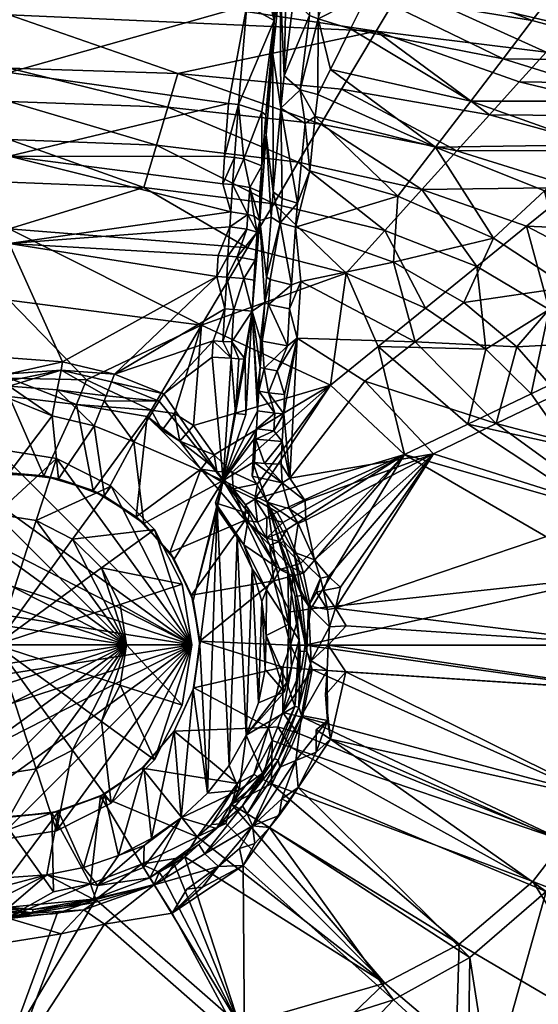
# Model space of a CAD drawing. Header units: centimetres. Extents: x -25.9 to 40.1, y -26.2 to 22.5.
# Tile 16 of 27: x 7.3 to 15.3, y -8.1 to 7. Entities that reach past the tile are written whole.
import ezdxf

# ---------------------------------------------------------------- set-up
doc = ezdxf.new("R2010")
doc.units = ezdxf.units.CM
doc.layers.get('0').update_dxf_attribs({"true_color": 0x5890e1})

msp = doc.modelspace()

# ---------------------------------------------------------------- meshes
at = {"color": 133, "true_color": 0x57e1c6}
mesh = msp.add_polyface(dxfattribs=at)
corners = [(15.381, 6.525, 31.5), (17.771, 6.029, 31.453), (18.309, 6.466, 32.193), (17.969, 8.716, 33.825), (13.687, 9.498, 35.258), (18.337, 9.111, 35.186), (16.063, 7.278, 32.982), (18.783, 6.85, 32.982), (16.473, 7.731, 34.213), (18.584, 7.473, 31.577), (18.053, 6.966, 30.746), (15.566, 7.54, 30.871), (19.816, 7.121, 31.52), (19.189, 6.593, 30.682), (19.833, 7.7, 35.477), (20.581, 8.306, 38.114), (16.794, 8.086, 35.489), (15.919, 7.998, 31.68), (19.363, 7.32, 34.2), (13.883, 8.738, 38.114), (17.394, 8.748, 39.447), (20.971, 8.623, 39.581), (17.741, 9.131, 40.049), (18.85, 5.712, 31.433), (19.48, 6.161, 32.18), (17.735, 5.377, 29.217), (18.493, 6.009, 29.912), (19.454, 5.567, 29.86), (16.225, 8.391, 32.517), (19.049, 7.914, 32.454), (20.905, 8.57, 39.371), (13.996, 8.814, 39.15), (17.46, 6.396, 29.973), (18.154, 5.217, 30.748), (20.041, 6.56, 32.982), (20.369, 7.585, 32.413), (16.808, 5.771, 29.269), (20.257, 6.156, 30.625), (15.745, 6.928, 32.224), (17.172, 5.544, 30.768)]
mesh.append_faces([[corners[k] for k in face] for face in [(0, 1, 2), (3, 4, 5), (6, 7, 8), (9, 10, 11), (12, 13, 10), (14, 15, 16), (11, 17, 9), (8, 7, 18), (15, 19, 16), (20, 21, 22), (1, 23, 24), (25, 26, 27), (28, 29, 9), (28, 3, 29), (8, 18, 14), (15, 30, 31), (7, 6, 2), (14, 16, 8), (11, 10, 32), (10, 13, 26), (33, 23, 1), (20, 31, 30), (7, 34, 18), (3, 35, 29), (17, 28, 9), (10, 9, 12), (9, 29, 12), (36, 32, 26), (26, 32, 10), (26, 13, 37), (7, 2, 24), (24, 2, 1), (2, 6, 38), (1, 39, 33), (26, 25, 36)]], dxfattribs={"color": 133})
mesh = msp.add_polyface(dxfattribs=at)
corners = [(7.106, 8.466, 26.104), (7.106, 9.379, 27.081), (10.775, 8.843, 26.473), (13.883, 8.738, 38.114), (7.106, 8.965, 39.102), (7.106, 8.84, 38.114), (7.106, 7.401, 25.277), (10.876, 8.335, 26.014), (10.769, 7.248, 25.201), (11.172, 6.494, 25.331), (11.282, 7.616, 26.072), (11.294, 5.664, 27.823), (11.191, 7.016, 25.484), (10.056, 8.64, 36.857), (13.624, 8.302, 35.504), (10.109, 8.677, 37.09), (7.106, 6.281, 30.258), (9.704, 6.199, 30.25), (7.106, 7.103, 31.568), (9.388, 8.579, 36.472), (7.106, 7.705, 32.982), (13.168, 7.535, 32.982), (11.02, 8.291, 26.045), (11.239, 8.145, 26.173), (12.763, 6.852, 31.539), (7.106, 6.212, 24.62), (9.901, 8.744, 37.52), (10.054, 8.713, 37.322), (10.64, 5.723, 24.435), (10.488, 5.738, 24.422), (13.425, 7.967, 34.226), (9.902, 8.608, 36.656), (11, 5.61, 24.641), (10.93, 8.822, 26.478), (11.294, 8.619, 26.623), (9.531, 8.771, 37.691), (7.106, 8.782, 37.705), (11.062, 5.558, 24.751), (13.996, 8.814, 39.15), (7.106, 9.014, 39.495), (7.106, 8.583, 36.472)]
mesh.append_faces([[corners[k] for k in face] for face in [(0, 1, 2), (3, 4, 5), (6, 7, 8), (9, 10, 11), (6, 0, 7), (12, 8, 7), (13, 14, 15), (16, 17, 18), (19, 20, 21), (22, 23, 12), (21, 20, 24), (25, 6, 8), (3, 26, 27), (17, 24, 18), (24, 20, 18), (28, 8, 12), (25, 8, 29), (30, 31, 19), (12, 32, 28), (10, 9, 12), (0, 2, 7), (7, 33, 34), (10, 12, 23), (3, 35, 26), (31, 14, 13), (34, 23, 22), (5, 36, 35), (5, 35, 3), (34, 22, 7), (7, 22, 12), (9, 37, 12), (2, 33, 7), (28, 29, 8), (4, 38, 39), (40, 20, 19)]], dxfattribs={"color": 133})
mesh = msp.add_polyface(dxfattribs=at)
corners = [(15.919, 7.998, 31.68), (15.566, 7.54, 30.871), (13.08, 8.326, 31.761), (16.808, 5.771, 29.269), (16.105, 5.101, 28.64), (14.221, 5.771, 28.73), (14.717, 6.425, 29.383), (15.166, 7.015, 30.101), (17.46, 6.396, 29.973), (17.771, 6.029, 31.453), (15.381, 6.525, 31.5), (14.968, 6.07, 30.818), (18.309, 6.466, 32.193), (15.745, 6.928, 32.224), (13.425, 7.967, 34.226), (16.063, 7.278, 32.982), (16.473, 7.731, 34.213), (16.794, 8.086, 35.489), (13.883, 8.738, 38.114), (13.624, 8.302, 35.504), (13.256, 8.674, 32.564), (12.64, 7.438, 30.209), (13.168, 7.535, 32.982), (16.225, 8.391, 32.517), (13.498, 9.139, 33.898), (17.969, 8.716, 33.825), (12.763, 6.852, 31.539), (13.932, 8.957, 39.623), (17.741, 9.131, 40.049), (15.889, 9.089, 39.972), (20.581, 8.306, 38.114), (13.996, 8.814, 39.15), (12.876, 7.916, 30.972), (14.509, 5.563, 30.188), (12.229, 5.955, 30.226), (14.007, 5.009, 29.619), (12.367, 6.887, 29.483), (17.172, 5.544, 30.768), (17.394, 8.748, 39.447), (14.213, 9.25, 40.057)]
mesh.append_faces([[corners[k] for k in face] for face in [(0, 1, 2), (3, 4, 5), (6, 7, 8), (9, 10, 11), (12, 13, 10), (14, 15, 16), (17, 18, 19), (0, 2, 20), (6, 21, 7), (14, 22, 15), (10, 13, 22), (8, 3, 6), (23, 24, 25), (26, 11, 10), (26, 10, 22), (27, 28, 29), (18, 30, 31), (16, 17, 19), (14, 16, 19), (2, 1, 32), (33, 34, 35), (23, 20, 24), (36, 6, 5), (5, 6, 3), (11, 37, 9), (8, 7, 1), (32, 1, 7), (27, 31, 38), (27, 38, 28), (27, 29, 39), (37, 11, 33), (26, 33, 11), (0, 20, 23), (15, 22, 13)]], dxfattribs={"color": 133})
mesh = msp.add_polyface(dxfattribs=at)
corners = [(11.824, 5.535, 28.207), (13.679, 5.064, 28.155), (13.094, 4.312, 27.668), (11.912, 5.421, 29.646), (13.467, 4.413, 29.12), (14.007, 5.009, 29.619), (12.763, 6.852, 31.539), (12.229, 5.955, 30.226), (14.509, 5.563, 30.188), (11.759, 8.632, 31.623), (11.737, 7.091, 29.539), (11.488, 7.354, 29.362), (11.592, 5.945, 28.408), (11.346, 6.161, 28.19), (11.294, 5.664, 27.823), (11.669, 5.427, 28.097), (11.552, 4.202, 27.423), (12.64, 7.438, 30.209), (12.876, 7.916, 30.972), (15.166, 7.015, 30.101), (9.704, 6.199, 30.25), (11.395, 8.591, 26.981), (11.314, 4.275, 27.306), (12.367, 6.887, 29.483), (14.221, 5.771, 28.73), (12.056, 6.259, 28.81), (11.739, 4.702, 27.694), (11.562, 4.832, 29.135), (11.863, 5.873, 28.462), (11.869, 7.039, 29.568), (12.252, 8.357, 31.709), (11.847, 8.527, 31.662), (14.717, 6.425, 29.383), (11.282, 7.616, 26.072)]
mesh.append_faces([[corners[k] for k in face] for face in [(0, 1, 2), (3, 4, 5), (6, 7, 8), (9, 10, 11), (12, 13, 10), (14, 15, 16), (17, 18, 19), (7, 6, 20), (13, 11, 10), (11, 13, 21), (14, 16, 22), (23, 24, 25), (25, 24, 1), (15, 26, 16), (27, 4, 3), (1, 0, 28), (28, 12, 29), (18, 17, 30), (7, 3, 5), (31, 29, 10), (12, 10, 29), (2, 26, 0), (12, 28, 0), (15, 14, 12), (17, 29, 30), (23, 17, 32), (28, 29, 25), (25, 1, 28), (33, 13, 14), (12, 14, 13), (15, 12, 0), (15, 0, 26), (21, 13, 33), (25, 29, 23), (23, 29, 17)]], dxfattribs={"color": 133})
mesh = msp.add_polyface(dxfattribs=at)
corners = [(7.106, 4.927, 24.149), (7.106, 6.212, 24.62), (10.488, 5.738, 24.422), (10.398, 4.502, 24.042), (10.427, 4.921, 24.149), (11.183, 4.194, 28.705), (9.375, 5.094, 29.146), (9.181, 4.445, 28.709), (10.721, 4.884, 24.208), (10.64, 5.723, 24.435), (11, 5.61, 24.641), (7.106, 6.281, 30.258), (9.55, 5.681, 29.665), (9.704, 6.199, 30.25), (7.106, 5.181, 29.15), (11.001, 4.778, 24.491), (7.106, 5.768, 29.671), (10.55, 4.489, 24.057), (10.579, 4.907, 24.163), (11.912, 5.421, 29.646), (11.562, 4.832, 29.135), (11.294, 5.664, 27.823), (11.314, 4.275, 27.306), (11.175, 4.377, 27.115), (11.172, 6.494, 25.331), (12.229, 5.955, 30.226), (7.106, 4.524, 28.71), (11.062, 5.558, 24.751), (11.191, 7.016, 25.484), (10.968, 3.938, 24.43), (11.066, 5.257, 24.779), (10.813, 4.443, 24.176), (11.143, 3.989, 26.959)]
mesh.append_faces([[corners[k] for k in face] for face in [(0, 1, 2), (3, 0, 4), (5, 6, 7), (8, 9, 10), (11, 12, 13), (6, 14, 7), (10, 15, 8), (11, 16, 12), (17, 18, 8), (12, 19, 13), (20, 6, 5), (20, 19, 12), (21, 22, 23), (24, 21, 23), (20, 12, 6), (12, 16, 6), (25, 13, 19), (0, 2, 4), (9, 8, 18), (16, 14, 6), (26, 7, 14), (27, 10, 28), (15, 10, 27), (29, 15, 30), (31, 8, 15), (8, 31, 17), (15, 27, 30), (4, 2, 9), (24, 30, 27), (30, 24, 23), (18, 17, 3), (4, 9, 18), (4, 18, 3), (30, 23, 32)]], dxfattribs={"color": 133})
mesh = msp.add_polyface(dxfattribs=at)
corners = [(14.568, 3.662, 27.633), (14.114, 2.674, 27.258), (13.027, 3.295, 27.272), (13.522, 2.586, 28.364), (12.795, 1.997, 28.134), (14.453, 1.954, 28.364), (17.316, 3.749, 29.568), (15.817, 4.446, 29.589), (15.079, 3.847, 29.104), (15.428, 2.565, 28.69), (15.149, 1.267, 28.364), (16.307, 1.822, 28.688), (13.362, 2.069, 27.024), (14.932, 1.993, 27.247), (14.61, 0.808, 27.032), (14.311, 3.225, 28.694), (14.509, 5.563, 30.188), (16.518, 5.014, 30.145), (17.172, 5.544, 30.768), (14.007, 5.009, 29.619), (13.467, 4.413, 29.12), (15.559, 1.266, 27.239), (13.094, 4.312, 27.668), (13.679, 5.064, 28.155), (12.896, 3.782, 28.7), (15.356, 4.394, 28.093), (16.712, 3.604, 28.046), (15.723, 2.909, 27.606), (14.221, 5.771, 28.73), (16.105, 5.101, 28.64), (14.177, 0.801, 28.151), (16.629, 2.082, 27.588), (16.385, 3.165, 29.092), (17.67, 4.283, 28.569)]
mesh.append_faces([[corners[k] for k in face] for face in [(0, 1, 2), (3, 4, 5), (6, 7, 8), (9, 10, 11), (12, 13, 14), (3, 5, 15), (16, 17, 18), (7, 19, 20), (14, 13, 21), (0, 22, 23), (20, 8, 7), (24, 3, 15), (25, 26, 27), (23, 28, 29), (23, 25, 0), (4, 30, 5), (22, 0, 2), (31, 21, 13), (27, 31, 13), (15, 5, 9), (8, 32, 6), (17, 16, 19), (25, 29, 33), (29, 25, 23), (19, 7, 17), (0, 27, 1), (27, 0, 25), (8, 15, 9), (15, 8, 20), (9, 32, 8), (32, 9, 11), (12, 1, 13), (27, 13, 1), (5, 10, 9)]], dxfattribs={"color": 133})
mesh = msp.add_polyface(dxfattribs=at)
corners = [(11.143, 3.989, 26.959), (11.072, 3.061, 26.672), (10.968, 3.938, 24.43), (11.283, 3.898, 27.154), (11.128, 3.027, 26.781), (11.455, 2.947, 27), (11.066, 5.257, 24.779), (12.896, 3.782, 28.7), (11.562, 4.832, 29.135), (11.183, 4.194, 28.705), (11.521, 3.833, 27.273), (10.78, 3.515, 28.364), (10.072, 2.324, 28.003), (12.3, 3.124, 28.364), (10.851, 2.54, 24.167), (11.044, 2.673, 26.585), (13.467, 4.413, 29.12), (14.311, 3.225, 28.694), (10.88, 4.002, 24.19), (10.813, 4.443, 24.176), (10.9, 3.327, 24.215), (11.739, 4.702, 27.694), (13.094, 4.312, 27.668), (13.027, 3.295, 27.272), (11.6, 2.996, 27.039), (13.522, 2.586, 28.364), (10.971, 4.379, 24.389), (10.928, 3.758, 24.27), (11.552, 4.202, 27.423), (10.785, 4.027, 24.092), (11.001, 4.778, 24.491), (11.314, 4.275, 27.306), (11.175, 4.377, 27.115), (10.88, 3.018, 24.189), (10.722, 3.042, 23.972)]
mesh.append_faces([[corners[k] for k in face] for face in [(0, 1, 2), (3, 1, 0), (4, 3, 5), (0, 2, 6), (7, 8, 9), (3, 10, 5), (11, 12, 13), (7, 9, 13), (14, 2, 15), (9, 11, 13), (7, 16, 8), (16, 7, 17), (2, 18, 19), (2, 14, 20), (10, 21, 22), (10, 23, 24), (23, 10, 22), (7, 13, 25), (4, 1, 3), (19, 26, 2), (2, 20, 27), (21, 10, 28), (28, 10, 3), (27, 18, 2), (29, 18, 27), (30, 26, 19), (2, 26, 30), (3, 31, 28), (32, 31, 3), (5, 10, 24), (3, 0, 32), (2, 1, 15), (15, 1, 4), (20, 14, 33), (33, 34, 20)]], dxfattribs={"color": 133})
mesh = msp.add_polyface(dxfattribs=at)
corners = [(10.78, 3.515, 28.364), (7.106, 3.807, 28.364), (10.072, 2.324, 28.003), (9.293, 1.016, 27.858), (8.297, 1.484, 27.878), (7.106, 4.927, 24.149), (10.521, 4.067, 23.97), (7.106, 3.582, 23.878), (7.931, 1.758, 23.78), (10.308, 3.074, 23.832), (8.732, 1.571, 23.774), (10.25, 2.082, 23.792), (10.43, 2.574, 23.824), (8.685, 1.45, 23.755), (8.601, 1.238, 23.635), (7.907, 1.632, 23.761), (7.106, 1.385, 23.548), (7.106, 1.468, 23.642), (9.652, 0.963, 27.869), (9.181, 4.445, 28.709), (7.848, 1.329, 23.546), (10.4, 2.075, 23.808), (7.106, 2.708, 28.032), (7.106, 1.822, 23.782), (10.328, 3.397, 23.859), (10.507, 3.84, 23.932), (7.106, 4.524, 28.71), (7.106, 1.509, 27.864), (8.145, 1.103, 27.714), (9.488, 1.266, 23.765), (7.106, 1.573, 23.715), (10.398, 4.502, 24.042), (10.526, 1.817, 23.848), (10.235, 1.834, 23.784), (9.947, 0.782, 27.866)]
mesh.append_faces([[corners[k] for k in face] for face in [(0, 1, 2), (3, 2, 4), (5, 6, 7), (8, 9, 10), (11, 10, 12), (13, 14, 15), (16, 17, 15), (3, 18, 2), (1, 0, 19), (16, 15, 20), (21, 11, 12), (2, 1, 22), (4, 2, 22), (23, 7, 8), (24, 7, 25), (7, 9, 8), (26, 1, 19), (27, 4, 22), (4, 27, 28), (20, 15, 14), (11, 29, 10), (24, 9, 7), (17, 30, 15), (8, 30, 23), (31, 6, 5), (10, 9, 12), (32, 33, 11), (11, 33, 29), (29, 13, 10), (15, 10, 13), (8, 10, 15), (8, 15, 30), (2, 18, 34), (7, 6, 25)]], dxfattribs={"color": 133})
mesh = msp.add_polyface(dxfattribs=at)
corners = [(10.619, 3.375, 23.922), (10.77, 3.804, 24.054), (10.928, 3.758, 24.27), (12.058, 1.399, 27.973), (10.072, 2.324, 28.003), (9.947, 0.782, 27.866), (10.851, 2.54, 24.167), (10.57, 2.565, 23.872), (10.722, 3.042, 23.972), (10.478, 3.388, 23.874), (10.507, 3.84, 23.932), (10.88, 3.018, 24.189), (10.459, 3.065, 23.848), (11.183, 4.194, 28.705), (9.181, 4.445, 28.709), (10.78, 3.515, 28.364), (10.88, 4.002, 24.19), (10.785, 4.027, 24.092), (10.813, 4.443, 24.176), (10.55, 4.489, 24.057), (10.597, 0.966, 23.897), (10.647, 1.808, 23.925), (10.743, 1.8, 24.025), (10.9, 3.327, 24.215), (10.526, 1.817, 23.848), (10.25, 2.082, 23.792), (10.4, 2.075, 23.808), (10.54, 2.066, 23.856), (10.756, 0.95, 24.115), (10.43, 2.574, 23.824), (10.521, 4.067, 23.97), (10.308, 3.074, 23.832), (10.398, 4.502, 24.042), (10.328, 3.397, 23.859)]
mesh.append_faces([[corners[k] for k in face] for face in [(0, 1, 2), (3, 4, 5), (6, 7, 8), (9, 10, 1), (8, 11, 6), (12, 8, 7), (1, 0, 9), (13, 14, 15), (16, 17, 18), (19, 18, 17), (20, 21, 22), (0, 23, 8), (0, 8, 12), (24, 21, 20), (25, 26, 24), (6, 22, 27), (28, 22, 6), (12, 9, 0), (26, 29, 7), (26, 27, 24), (2, 23, 0), (17, 30, 19), (27, 7, 6), (7, 27, 26), (9, 12, 31), (21, 24, 27), (27, 22, 21), (2, 1, 17), (17, 1, 10), (19, 30, 32), (33, 10, 9), (33, 9, 31), (7, 29, 12), (12, 29, 31), (10, 30, 17)]], dxfattribs={"color": 133})
mesh = msp.add_polyface(dxfattribs=at)
corners = [(11.103, 1.281, 26.607), (11.035, 1.655, 26.543), (11.238, 1.623, 26.717), (13.027, 3.295, 27.272), (14.114, 2.674, 27.258), (13.362, 2.069, 27.024), (10.954, 1.308, 26.395), (10.977, 1.673, 26.43), (10.851, 2.54, 24.167), (10.98, 2.101, 26.361), (12.3, 3.124, 28.364), (10.072, 2.324, 28.003), (12.058, 1.399, 27.973), (11.6, 2.996, 27.039), (11.394, 2.004, 26.818), (11.101, 2.644, 26.695), (11.429, 2.575, 26.917), (11.544, 2.123, 26.86), (11.352, 1.256, 26.734), (11.044, 2.673, 26.585), (11.004, 2.08, 26.482), (12.588, 1.463, 26.85), (14.61, 0.808, 27.032), (12.795, 1.997, 28.134), (13.522, 2.586, 28.364), (10.929, 1.321, 26.272), (10.935, 1.005, 26.373), (11.455, 2.947, 27), (11.128, 3.027, 26.781), (11.337, 0.96, 26.713)]
mesh.append_faces([[corners[k] for k in face] for face in [(0, 1, 2), (3, 4, 5), (0, 6, 1), (7, 8, 9), (10, 11, 12), (13, 3, 5), (14, 15, 16), (17, 13, 5), (2, 18, 0), (8, 19, 9), (15, 14, 20), (17, 5, 21), (21, 5, 22), (23, 10, 12), (24, 10, 23), (20, 19, 15), (17, 18, 2), (17, 14, 16), (8, 25, 26), (20, 1, 7), (1, 20, 14), (14, 2, 1), (17, 2, 14), (17, 16, 13), (27, 16, 15), (7, 1, 6), (7, 25, 8), (28, 27, 15), (28, 15, 19), (6, 25, 7), (16, 27, 13), (9, 20, 7), (9, 19, 20), (17, 29, 18)]], dxfattribs={"color": 133})
mesh = msp.add_polyface(dxfattribs=at)
corners = [(10.402, -0.066, 23.446), (10.851, 2.54, 24.167), (10.935, 1.005, 26.373), (9.488, 1.266, 23.765), (10.235, 1.834, 23.784), (10.743, 1.8, 24.025), (10.756, 0.95, 24.115), (10.597, 0.966, 23.897), (12.058, 1.399, 27.973), (10.544, 0.062, 27.843), (10.934, -0.119, 27.861), (10.908, 0.567, 26.352), (11.315, 0.534, 26.694), (11.041, 0.197, 26.56), (10.883, 0.574, 26.228), (10.861, 0.211, 26.219), (10.887, 0.208, 26.344), (11.315, -0.104, 26.686), (10.526, 1.817, 23.848), (10.918, 0.726, 26.358), (11.202, 0.971, 26.663), (11.187, 0.698, 26.65), (10.849, -0.001, 26.217), (10.954, 1.308, 26.395), (11.103, 1.281, 26.607), (9.947, 0.782, 27.866), (9.738, 0.538, 27.79), (10.267, 0.327, 27.844), (10.061, 0.11, 27.697), (10.558, -0.197, 27.787), (10.309, 0.069, 27.787), (10.148, 0.218, 27.788), (10.929, 1.321, 26.272)]
mesh.append_faces([[corners[k] for k in face] for face in [(0, 1, 2), (3, 4, 0), (5, 6, 7), (8, 9, 10), (11, 12, 13), (14, 15, 0), (13, 16, 11), (16, 13, 17), (18, 0, 4), (0, 2, 19), (19, 2, 20), (0, 6, 1), (6, 0, 7), (21, 12, 11), (7, 0, 18), (16, 15, 11), (17, 22, 16), (20, 23, 24), (25, 26, 27), (27, 8, 25), (28, 29, 30), (22, 15, 16), (20, 21, 19), (28, 31, 26), (26, 31, 27), (23, 20, 2), (2, 32, 23), (30, 9, 27), (27, 9, 8), (11, 19, 21), (14, 11, 15), (28, 30, 31), (27, 31, 30), (14, 0, 19), (14, 19, 11)]], dxfattribs={"color": 133})
mesh = msp.add_polyface(dxfattribs=at)
corners = [(11.811, -1.289, 26.658), (11.491, -1.169, 26.469), (11.561, -0.73, 26.649), (11.544, 2.123, 26.86), (11.434, -0.031, 26.703), (11.337, 0.96, 26.713), (11.082, -0.403, 26.469), (11.399, -1.467, 26.117), (11.22, -1.398, 23.332), (11.297, 0.183, 26.686), (11.041, 0.197, 26.56), (11.315, 0.534, 26.694), (11.187, -1.611, 27.707), (11.277, -1.438, 27.793), (11.124, -1.064, 27.791), (11.282, -1.029, 26.303), (11.515, -1.854, 26.201), (11.38, -0.824, 27.867), (11.275, -1.005, 27.848), (11.596, -1.346, 27.871), (11.34, -1.008, 26.396), (11.614, -1.837, 26.396), (11.202, 0.971, 26.663), (11.103, 1.281, 26.607), (11.315, -0.104, 26.686), (11.67, -0.38, 26.709), (11.429, -0.504, 26.644), (11.187, 0.698, 26.65), (11.431, -1.393, 27.85), (11.071, -0.957, 27.791), (10.892, -0.354, 27.844), (12.058, 1.399, 27.973), (10.934, -0.119, 27.861), (11.68, -0.677, 26.696), (11.352, 1.256, 26.734), (11.323, -0.713, 27.866), (11.234, -0.555, 27.864), (11.078, -0.635, 27.845), (11.642, -1.492, 27.872)]
mesh.append_faces([[corners[k] for k in face] for face in [(0, 1, 2), (3, 4, 5), (2, 1, 6), (6, 7, 8), (9, 10, 11), (12, 13, 14), (7, 6, 15), (15, 16, 7), (17, 18, 19), (20, 6, 1), (20, 1, 21), (5, 22, 23), (24, 25, 26), (26, 6, 24), (5, 4, 11), (5, 11, 27), (28, 18, 14), (29, 18, 17), (27, 22, 5), (30, 31, 32), (4, 25, 24), (9, 11, 4), (14, 13, 28), (20, 15, 6), (15, 20, 21), (25, 33, 26), (28, 19, 18), (23, 34, 5), (26, 33, 2), (26, 2, 6), (17, 35, 29), (9, 24, 10), (9, 4, 24), (35, 36, 37), (38, 19, 28)]], dxfattribs={"color": 133})
mesh = msp.add_polyface(dxfattribs=at)
corners = [(10.892, -0.354, 27.844), (11.234, -0.555, 27.864), (13.197, 0.331, 27.992), (11.902, -1.573, 26.662), (11.721, -1.995, 26.469), (11.491, -1.169, 26.469), (12.006, -2.99, 26.663), (11.612, -3.685, 26.469), (11.762, -2.845, 26.469), (11.642, -1.492, 27.872), (11.756, -2.045, 27.877), (12.01, -2.053, 26.672), (12.043, -2.321, 26.677), (11.544, 2.123, 26.86), (12.588, 1.463, 26.85), (11.434, -0.031, 26.703), (12.058, 1.399, 27.973), (12.136, -2.035, 26.719), (11.38, -0.824, 27.867), (11.596, -1.346, 27.871), (11.561, -0.73, 26.649), (11.68, -0.677, 26.696), (11.811, -1.289, 26.658), (11.67, -0.38, 26.709), (13.644, 0.345, 26.871), (11.951, -1.763, 26.665), (12.212, -1.711, 26.732), (12.293, -3.013, 26.745), (11.981, -3.365, 26.678), (12.027, -1.543, 26.708), (11.614, -1.837, 26.396), (11.692, -2.699, 26.396), (12.302, -2.303, 26.744), (12.025, -2.602, 26.663), (11.841, -1.787, 26.595), (11.774, -2.978, 27.879), (11.669, -2.601, 27.864), (11.611, -2.965, 27.855), (11.323, -0.713, 27.866)]
mesh.append_faces([[corners[k] for k in face] for face in [(0, 1, 2), (3, 4, 5), (6, 7, 8), (9, 10, 2), (11, 12, 4), (13, 14, 15), (2, 16, 0), (12, 8, 4), (12, 11, 17), (2, 18, 19), (20, 21, 22), (23, 15, 24), (22, 3, 5), (25, 26, 17), (6, 27, 28), (29, 3, 22), (30, 4, 31), (17, 32, 12), (6, 8, 33), (33, 27, 6), (4, 8, 31), (25, 29, 26), (23, 24, 21), (3, 29, 25), (25, 34, 3), (34, 4, 3), (11, 4, 34), (33, 8, 12), (32, 33, 12), (25, 11, 34), (17, 11, 25), (35, 36, 37), (18, 2, 38), (2, 1, 38), (9, 2, 19)]], dxfattribs={"color": 133})
mesh = msp.add_polyface(dxfattribs=at)
corners = [(11.811, -1.289, 26.658), (11.68, -0.677, 26.696), (13.644, 0.345, 26.871), (11.434, -0.031, 26.703), (12.588, 1.463, 26.85), (11.756, -2.045, 27.877), (16.429, -1.539, 28.364), (13.197, 0.331, 27.992), (16.49, -0.557, 27.232), (16.773, -2.601, 27.224), (12.136, -2.035, 26.719), (16.165, -0.514, 28.364), (19.476, 0.306, 28.013), (16.081, 0.428, 27.234), (16.629, 2.082, 27.588), (19.047, 0.152, 29.104), (15.716, 0.463, 28.364), (16.307, 1.822, 28.688), (12.212, -1.711, 26.732), (14.177, 0.801, 28.151), (15.149, 1.267, 28.364), (14.61, 0.808, 27.032), (12.025, -2.602, 26.663), (12.302, -2.303, 26.744), (16.519, -2.601, 28.364), (11.669, -2.601, 27.864), (19.74, -1.163, 29.135), (12.795, 1.997, 28.134), (12.058, 1.399, 27.973), (16.733, -3.307, 27.224), (12.293, -3.013, 26.745), (12.027, -1.543, 26.708), (14.453, 1.954, 28.364), (15.559, 1.266, 27.239), (16.481, -3.284, 28.364), (11.774, -2.978, 27.879)]
mesh.append_faces([[corners[k] for k in face] for face in [(0, 1, 2), (3, 4, 2), (5, 6, 7), (8, 9, 10), (6, 11, 7), (12, 13, 14), (6, 15, 11), (16, 15, 17), (2, 8, 10), (18, 2, 10), (19, 16, 20), (17, 20, 16), (8, 13, 12), (13, 8, 21), (22, 23, 9), (24, 6, 25), (6, 24, 26), (27, 28, 7), (29, 22, 9), (7, 11, 19), (7, 19, 27), (21, 2, 4), (21, 8, 2), (30, 22, 29), (2, 31, 0), (32, 19, 20), (15, 16, 11), (11, 16, 19), (13, 33, 14), (13, 21, 33), (9, 23, 10), (25, 6, 5), (25, 34, 24), (35, 34, 25), (18, 31, 2)]], dxfattribs={"color": 133})
mesh = msp.add_polyface(dxfattribs=at)
corners = [(10.402, -0.066, 23.446), (9.027, 0.53, 23.038), (9.418, 1.153, 23.746), (9.232, 0.918, 27.825), (8.4, -0.222, 26.68), (9.063, -0.625, 26.68), (8.145, 1.103, 27.714), (7.106, 1.224, 27.717), (7.106, 0.027, 26.68), (7.64, 0.005, 26.68), (7.106, 0.049, 23.038), (8.418, 0.776, 23.038), (8.575, -0.306, 23.038), (7.866, -0.041, 23.038), (8.569, 1.16, 23.54), (10.061, 0.11, 27.697), (9.293, 1.016, 27.858), (8.297, 1.484, 27.878), (7.771, 0.926, 23.038), (7.106, 1.385, 23.548), (7.848, 1.329, 23.546), (7.106, 1.196, 23.119), (9.467, 0.71, 27.792), (9.738, 0.538, 27.79), (9.652, 0.963, 27.869), (7.106, 1.509, 27.864), (8.601, 1.238, 23.635), (8.685, 1.45, 23.755), (9.488, 1.266, 23.765), (9.947, 0.782, 27.866)]
mesh.append_faces([[corners[k] for k in face] for face in [(0, 1, 2), (3, 4, 5), (3, 6, 4), (7, 8, 9), (9, 8, 10), (11, 12, 13), (2, 1, 14), (1, 11, 14), (11, 1, 12), (15, 3, 5), (16, 17, 6), (18, 19, 20), (21, 18, 10), (21, 19, 18), (6, 9, 4), (18, 13, 10), (9, 10, 13), (22, 23, 24), (6, 7, 9), (25, 7, 6), (11, 20, 14), (18, 11, 13), (18, 20, 11), (26, 27, 2), (15, 23, 3), (24, 16, 22), (16, 6, 3), (28, 0, 2), (28, 2, 27), (23, 29, 24), (3, 23, 22), (16, 3, 22), (2, 14, 26), (26, 14, 20)]], dxfattribs={"color": 133})
mesh = msp.add_polyface(dxfattribs=at)
corners = [(9.063, -0.625, 26.68), (8.4, -0.222, 26.68), (8.575, -0.306, 23.038), (9.582, -1.175, 26.68), (9.183, -0.727, 23.038), (9.65, -1.276, 23.038), (11.187, -1.611, 27.707), (10.741, -0.676, 27.697), (9.917, -1.83, 26.68), (10.314, -0.499, 23.038), (10.62, -0.944, 23.038), (10.498, -4.455, 23.038), (10.161, -4.882, 23.038), (10.044, -2.601, 23.038), (10.402, -0.066, 23.446), (9.027, 0.53, 23.038), (10.043, -2.543, 26.68), (9.944, -1.915, 23.038), (10.807, -0.581, 23.332), (10.723, -1.055, 23.04), (10.288, -0.41, 23.04), (7.866, -0.041, 23.038), (10.061, 0.11, 27.697), (9.952, -3.26, 26.68), (11.326, -2.941, 27.715), (7.64, 0.005, 26.68), (10.761, -3.988, 23.038), (9.944, -3.287, 23.038), (10.558, -0.197, 27.787), (10.544, 0.062, 27.843), (10.309, 0.069, 27.787)]
mesh.append_faces([[corners[k] for k in face] for face in [(0, 1, 2), (3, 4, 5), (6, 7, 8), (9, 10, 11), (9, 12, 13), (14, 5, 4), (15, 14, 4), (16, 8, 17), (6, 8, 16), (14, 9, 17), (18, 19, 20), (1, 21, 2), (16, 17, 13), (9, 13, 17), (7, 22, 3), (22, 0, 3), (3, 0, 4), (16, 23, 24), (23, 16, 13), (18, 20, 14), (1, 25, 21), (7, 3, 8), (8, 3, 5), (8, 5, 17), (14, 17, 5), (10, 26, 11), (15, 4, 2), (0, 2, 4), (27, 23, 13), (28, 29, 30), (22, 7, 28), (20, 9, 14), (10, 9, 20), (10, 20, 19)]], dxfattribs={"color": 133})
mesh = msp.add_polyface(dxfattribs=at)
corners = [(8.816, -3.216, 27.564), (8.53, -3.776, 27.564), (8.085, -4.221, 27.564), (7.523, -4.506, 27.564), (6.901, -4.605, 27.564), (6.279, -4.506, 27.564), (5.717, -4.221, 27.564), (5.272, -3.776, 27.564), (4.986, -3.216, 27.564), (4.887, -2.595, 27.564), (4.986, -1.974, 27.564), (5.272, -1.414, 27.564), (5.717, -0.969, 27.564), (6.279, -0.684, 27.564), (6.901, -0.585, 27.564), (7.523, -0.684, 27.564), (8.085, -0.969, 27.564), (8.53, -1.414, 27.564), (8.816, -1.974, 27.564), (8.915, -2.595, 27.564), (8.816, -1.974, 27.632), (8.53, -1.414, 27.632), (8.085, -0.969, 27.632), (7.523, -0.684, 27.632), (6.901, -0.585, 27.632), (6.279, -0.684, 27.632), (5.717, -0.969, 27.632), (5.272, -1.414, 27.632), (4.986, -1.974, 27.632), (4.887, -2.595, 27.632), (4.986, -3.216, 27.632), (5.272, -3.776, 27.632), (5.717, -4.221, 27.632), (6.279, -4.506, 27.632), (6.901, -4.605, 27.632), (7.523, -4.506, 27.632), (8.085, -4.221, 27.632), (8.53, -3.776, 27.632), (8.816, -3.216, 27.632), (8.915, -2.595, 27.632), (9.774, -1.664, 27.462), (9.345, -0.823, 27.462), (8.676, -0.156, 27.462), (7.834, 0.272, 27.462), (6.901, 0.419, 27.462), (5.967, 0.272, 27.462), (5.125, -0.156, 27.462), (4.457, -0.823, 27.462), (4.028, -1.664, 27.462), (3.88, -2.595, 27.462), (4.028, -3.527, 27.462), (4.457, -4.367, 27.462), (5.125, -5.034, 27.462), (5.967, -5.462, 27.462), (6.901, -5.61, 27.462), (7.834, -5.462, 27.462), (8.676, -5.034, 27.462), (9.345, -4.367, 27.462), (9.774, -3.527, 27.462), (9.921, -2.595, 27.462)]
mesh.append_faces([[corners[k] for k in face] for face in [(58, 39, 38), (19, 20, 18), (18, 21, 17), (17, 22, 16), (16, 23, 15), (15, 24, 14), (14, 25, 13), (13, 26, 12), (12, 27, 11), (11, 28, 10), (10, 29, 9), (9, 30, 8), (8, 31, 7), (7, 32, 6), (6, 33, 5), (5, 34, 4), (4, 35, 3), (3, 36, 2), (2, 37, 1), (1, 38, 0), (0, 39, 19), (19, 1, 0), (59, 20, 39), (40, 21, 20), (41, 22, 21), (42, 23, 22), (43, 24, 23), (44, 25, 24), (45, 26, 25), (46, 27, 26), (47, 28, 27), (48, 29, 28), (49, 30, 29), (50, 31, 30), (51, 32, 31), (52, 33, 32), (53, 34, 33), (54, 35, 34), (55, 36, 35), (56, 37, 36), (57, 38, 37), (59, 41, 40)]], dxfattribs={"vtx0": -1, "color": 133})
mesh.append_faces([[corners[k] for k in face] for face in [(19, 17, 16), (19, 16, 15), (19, 15, 14), (19, 14, 13), (19, 13, 12), (19, 12, 11), (19, 11, 10), (19, 10, 9), (19, 9, 8), (19, 8, 7), (19, 7, 6), (19, 6, 5), (19, 5, 4), (19, 4, 3), (19, 3, 2), (19, 2, 1), (59, 57, 56), (59, 56, 55), (59, 55, 54), (59, 54, 53), (59, 53, 52), (59, 52, 51), (59, 51, 50), (59, 50, 49), (59, 49, 48), (59, 48, 47), (59, 47, 46), (59, 46, 45), (59, 45, 44), (59, 44, 43), (59, 43, 42), (59, 42, 41)]], dxfattribs={"vtx0": -1, "vtx2": -1, "color": 133})
mesh.append_faces([[corners[k] for k in face] for face in [(19, 39, 20), (18, 20, 21), (17, 21, 22), (16, 22, 23), (15, 23, 24), (14, 24, 25), (13, 25, 26), (12, 26, 27), (11, 27, 28), (10, 28, 29), (9, 29, 30), (8, 30, 31), (7, 31, 32), (6, 32, 33), (5, 33, 34), (4, 34, 35), (3, 35, 36), (2, 36, 37), (1, 37, 38), (0, 38, 39), (19, 18, 17), (59, 40, 20), (40, 41, 21), (41, 42, 22), (42, 43, 23), (43, 44, 24), (44, 45, 25), (45, 46, 26), (46, 47, 27), (47, 48, 28), (48, 49, 29), (49, 50, 30), (50, 51, 31), (51, 52, 32), (52, 53, 33), (53, 54, 34), (54, 55, 35), (55, 56, 36), (56, 57, 37), (57, 58, 38), (58, 59, 39), (59, 58, 57)]], dxfattribs={"vtx2": -1, "color": 133})
mesh = msp.add_polyface(dxfattribs=at)
corners = [(11.082, -0.403, 26.469), (11.22, -1.398, 23.332), (10.402, -0.066, 23.446), (10.861, 0.211, 26.219), (10.849, -0.001, 26.217), (11.315, -0.104, 26.686), (10.807, -0.581, 23.332), (10.723, -1.055, 23.04), (11.441, -2.601, 27.781), (11.187, -1.611, 27.707), (10.043, -2.543, 26.68), (11.071, -0.957, 27.791), (11.323, -0.713, 27.866), (11.078, -0.635, 27.845), (10.741, -0.676, 27.697), (11.124, -1.064, 27.791), (10.851, -1.425, 23.038), (11.001, -1.931, 23.038), (10.947, -3.491, 23.038), (10.934, -0.119, 27.861), (10.544, 0.062, 27.843), (10.558, -0.197, 27.787), (10.932, -0.71, 27.789), (11.072, -1.752, 23.053), (11.326, -2.941, 27.715), (10.892, -0.354, 27.844), (11.05, -2.975, 23.038), (11.349, -3.321, 23.282), (11.068, -2.452, 23.038), (10.761, -3.988, 23.038), (10.75, -0.44, 27.787), (11.234, -0.555, 27.864), (11.275, -1.005, 27.848), (10.62, -0.944, 23.038), (10.778, -0.478, 24.015), (10.807, -0.581, 23.332), (10.402, -0.066, 23.446)]
mesh.append_faces([[corners[k] for k in face] for face in [(0, 1, 2), (2, 3, 0), (0, 4, 5), (6, 1, 7), (8, 9, 10), (1, 6, 2), (11, 12, 13), (14, 9, 15), (16, 17, 18), (19, 20, 21), (11, 13, 22), (7, 1, 23), (23, 17, 16), (22, 14, 11), (8, 10, 24), (0, 3, 4), (25, 19, 21), (17, 26, 18), (27, 26, 28), (16, 18, 29), (30, 21, 14), (30, 25, 21), (13, 31, 25), (22, 13, 25), (22, 30, 14), (25, 30, 22), (17, 28, 26), (23, 28, 17), (11, 14, 15), (15, 32, 11), (7, 23, 16), (33, 16, 29), (33, 7, 16), (34, 35, 36), (36, 35, 34)]], dxfattribs={"color": 133})
mesh = msp.add_polyface(dxfattribs=at)
corners = [(8.816, -3.216, 27.632), (8.53, -3.776, 27.632), (8.085, -4.221, 27.632), (7.523, -4.506, 27.632), (6.901, -4.605, 27.632), (6.279, -4.506, 27.632), (5.717, -4.221, 27.632), (5.272, -3.776, 27.632), (4.986, -3.216, 27.632), (4.887, -2.595, 27.632), (4.986, -1.974, 27.632), (5.272, -1.414, 27.632), (5.717, -0.969, 27.632), (6.279, -0.684, 27.632), (6.901, -0.585, 27.632), (7.523, -0.684, 27.632), (8.085, -0.969, 27.632), (8.53, -1.414, 27.632), (6.901, -2.595, 27.936), (8.816, -1.974, 27.632), (8.915, -2.595, 27.632)]
mesh.append_faces([[corners[k] for k in face] for face in [(20, 19, 18), (0, 20, 18), (1, 0, 18), (2, 1, 18), (3, 2, 18), (4, 3, 18), (5, 4, 18), (6, 5, 18), (7, 6, 18), (8, 7, 18), (9, 8, 18), (10, 9, 18), (11, 10, 18), (12, 11, 18), (13, 12, 18), (14, 13, 18), (15, 14, 18), (16, 15, 18), (17, 16, 18), (19, 17, 18)]], dxfattribs={"color": 133})
mesh.append_faces([[corners[k] for k in face] for face in [(20, 17, 19)]], dxfattribs={"vtx0": -1, "color": 133})
mesh.append_faces([[corners[k] for k in face] for face in [(20, 1, 2), (20, 2, 3), (20, 3, 4), (20, 4, 5), (20, 5, 6), (20, 6, 7), (20, 7, 8), (20, 8, 9), (20, 9, 10), (20, 10, 11), (20, 11, 12), (20, 12, 13), (20, 13, 14), (20, 14, 15), (20, 15, 16), (20, 16, 17)]], dxfattribs={"vtx0": -1, "vtx2": -1, "color": 133})
mesh.append_faces([[corners[k] for k in face] for face in [(20, 0, 1)]], dxfattribs={"vtx2": -1, "color": 133})
mesh = msp.add_polyface(dxfattribs=at)
corners = [(11.326, -2.941, 27.715), (9.952, -3.26, 26.68), (11.101, -3.872, 27.715), (9.649, -3.928, 26.68), (10.3, -5.427, 26.117), (10.653, -4.835, 23.332), (11.009, -4.573, 26.117), (11.252, -4.373, 26.396), (10.774, -5.2, 26.469), (10.703, -5.078, 26.303), (10.761, -3.988, 23.038), (9.944, -3.287, 23.038), (10.161, -4.882, 23.038), (9.759, -5.26, 23.038), (10.624, -4.734, 27.716), (10.893, -5.655, 26.735), (10.854, -5.382, 26.62), (11.119, -5.407, 26.732), (11.195, -4.349, 26.303), (10.877, -4.594, 27.799), (11.008, -4.663, 27.855), (11.161, -4.072, 27.799), (10.498, -4.455, 23.038), (10.12, -5.812, 26.469), (10.335, -6.012, 26.699), (10.044, -2.601, 23.038), (10.028, -5.672, 26.201), (10.533, -5.048, 27.8), (10.226, -5.364, 27.802), (10.713, -5.992, 26.764), (11.279, -4.481, 26.469), (10.656, -5.732, 26.692), (10.447, -5.346, 27.857), (10.314, -0.499, 23.038), (11.148, -4.736, 27.88), (10.006, -5.554, 27.803)]
mesh.append_faces([[corners[k] for k in face] for face in [(0, 1, 2), (2, 1, 3), (4, 5, 6), (7, 8, 9), (6, 5, 10), (11, 12, 13), (14, 2, 3), (12, 5, 13), (13, 5, 4), (15, 16, 17), (18, 9, 6), (19, 20, 21), (22, 10, 5), (9, 8, 23), (24, 23, 16), (11, 25, 12), (23, 26, 9), (9, 4, 6), (27, 14, 28), (20, 19, 27), (15, 17, 29), (30, 16, 8), (16, 23, 8), (9, 26, 4), (16, 31, 24), (28, 32, 27), (33, 22, 12), (5, 12, 22), (2, 14, 19), (19, 14, 27), (27, 34, 20), (15, 31, 16), (15, 29, 31), (28, 14, 35), (35, 32, 28)]], dxfattribs={"color": 133})
mesh = msp.add_polyface(dxfattribs=at)
corners = [(11.399, -1.467, 26.117), (11.578, -2.522, 26.117), (11.416, -2.279, 23.332), (11.508, -3.544, 26.303), (11.384, -3.177, 23.332), (11.068, -2.452, 23.038), (11.591, -2.697, 26.201), (11.692, -2.699, 26.396), (11.569, -3.557, 26.396), (11.614, -1.837, 26.396), (11.515, -1.854, 26.201), (11.282, -1.029, 26.303), (11.22, -1.398, 23.332), (11.072, -1.752, 23.053), (11.438, -2.087, 27.797), (11.476, -1.534, 27.85), (11.187, -1.611, 27.707), (11.323, -3.637, 27.799), (11.611, -2.965, 27.855), (11.459, -2.952, 27.799), (11.592, -2.067, 27.853), (11.441, -2.601, 27.781), (11.349, -3.321, 23.282), (11.491, -1.169, 26.469), (11.721, -1.995, 26.469), (11.669, -2.601, 27.864), (11.762, -2.845, 26.469), (11.277, -1.438, 27.793), (11.774, -2.978, 27.879), (11.326, -2.941, 27.715), (11.642, -1.492, 27.872), (11.756, -2.045, 27.877), (11.431, -1.393, 27.85)]
mesh.append_faces([[corners[k] for k in face] for face in [(0, 1, 2), (1, 3, 4), (1, 4, 2), (5, 2, 4), (6, 7, 8), (9, 10, 11), (0, 2, 12), (12, 2, 13), (10, 9, 7), (14, 15, 16), (17, 18, 19), (15, 14, 20), (13, 2, 5), (10, 1, 0), (7, 6, 10), (19, 18, 21), (22, 5, 4), (23, 24, 9), (21, 25, 20), (6, 1, 10), (3, 1, 6), (7, 26, 8), (16, 15, 27), (28, 18, 17), (29, 19, 21), (17, 19, 29), (30, 15, 31), (21, 14, 16), (14, 21, 20), (25, 31, 20), (15, 20, 31), (18, 25, 21), (30, 32, 15), (15, 32, 27)]], dxfattribs={"color": 133})
mesh = msp.add_polyface(dxfattribs=at)
corners = [(11.508, -3.544, 26.303), (10.761, -3.988, 23.038), (11.384, -3.177, 23.332), (10.947, -3.491, 23.038), (11.05, -2.975, 23.038), (11.349, -3.321, 23.282), (11.279, -4.481, 26.469), (11.612, -3.685, 26.469), (11.526, -4.38, 26.61), (11.009, -4.573, 26.117), (10.854, -5.382, 26.62), (10.006, -5.554, 27.803), (12.896, -7.806, 28.364), (10.447, -5.346, 27.857), (11.195, -4.349, 26.303), (11.307, -4.967, 26.682), (11.569, -3.557, 26.396), (11.591, -2.697, 26.201), (11.148, -4.736, 27.88), (11.454, -4.178, 27.879), (11.161, -4.072, 27.799), (11.547, -3.951, 27.879), (11.323, -3.637, 27.799), (11.247, -3.86, 27.799), (11.101, -3.872, 27.715), (11.326, -2.941, 27.715), (10.533, -5.048, 27.8), (10.703, -5.078, 26.303), (11.252, -4.373, 26.396), (11.265, -5.226, 26.73), (10.877, -4.594, 27.799), (10.774, -5.2, 26.469), (11.008, -4.663, 27.855), (11.119, -5.407, 26.732), (11.56, -4.794, 26.727), (11.412, -5.025, 26.728), (11.628, -3.712, 27.879)]
mesh.append_faces([[corners[k] for k in face] for face in [(0, 1, 2), (3, 4, 5), (6, 7, 8), (0, 9, 1), (6, 8, 10), (11, 12, 13), (14, 9, 0), (8, 15, 10), (14, 0, 16), (16, 0, 17), (18, 19, 20), (21, 22, 23), (24, 22, 25), (1, 5, 2), (12, 26, 13), (27, 14, 28), (16, 28, 14), (15, 29, 10), (3, 5, 1), (24, 30, 20), (24, 23, 22), (28, 16, 7), (19, 21, 23), (6, 31, 28), (6, 28, 7), (18, 20, 32), (10, 29, 33), (34, 33, 29), (8, 34, 15), (34, 35, 15), (24, 20, 23), (19, 23, 20), (29, 15, 35), (35, 34, 29), (21, 36, 22)]], dxfattribs={"color": 133})
mesh = msp.add_polyface(dxfattribs=at)
corners = [(15.661, -5.615, 28.364), (11.454, -4.178, 27.879), (15.178, -6.243, 28.364), (16.051, -4.896, 28.364), (11.774, -2.978, 27.879), (11.628, -3.712, 27.879), (18.306, -7.456, 29.118), (15.382, -6.392, 27.226), (11.56, -4.794, 26.727), (12.059, -4.048, 26.746), (11.526, -4.38, 26.61), (11.612, -3.685, 26.469), (12.013, -3.761, 26.724), (16.288, -4.981, 27.224), (12.293, -3.013, 26.745), (16.733, -3.307, 27.224), (12.006, -2.99, 26.663), (14.041, -7.206, 28.364), (11.148, -4.736, 27.88), (10.533, -5.048, 27.8), (10.713, -5.992, 26.764), (11.119, -5.407, 26.732), (13.029, -8.064, 27.236), (19.427, -5.64, 29.13), (16.481, -3.284, 28.364), (15.883, -5.733, 27.225), (18.69, -7.755, 28.041), (11.323, -3.637, 27.799), (11.838, -4.251, 26.725), (14.205, -7.412, 27.229), (11.981, -3.365, 26.678), (11.837, -3.908, 26.678), (11.569, -3.557, 26.396), (11.762, -2.845, 26.469), (11.547, -3.951, 27.879)]
mesh.append_faces([[corners[k] for k in face] for face in [(0, 1, 2), (3, 4, 5), (6, 0, 2), (7, 8, 9), (10, 11, 12), (13, 14, 15), (12, 11, 16), (9, 14, 13), (17, 18, 19), (20, 21, 22), (3, 23, 24), (3, 24, 4), (25, 9, 13), (13, 26, 25), (5, 4, 27), (10, 28, 8), (7, 29, 8), (2, 18, 17), (1, 18, 2), (9, 30, 14), (8, 28, 9), (12, 28, 10), (28, 31, 9), (29, 21, 8), (32, 33, 11), (3, 0, 6), (3, 5, 0), (26, 7, 25), (25, 7, 9), (12, 31, 28), (12, 9, 31), (0, 34, 1), (9, 12, 30), (16, 30, 12), (5, 34, 0)]], dxfattribs={"color": 133})
mesh = msp.add_polyface(dxfattribs=at)
corners = [(9.759, -5.26, 23.038), (9.275, -6.183, 26.303), (9.179, -6.026, 23.332), (7.766, -5.184, 26.68), (8.514, -4.927, 26.68), (7.866, -5.161, 23.038), (7.106, -5.252, 23.038), (9.952, -3.26, 26.68), (9.65, -3.927, 23.038), (9.649, -3.928, 26.68), (9.944, -3.287, 23.038), (8.361, -6.278, 27.737), (7.106, -6.179, 23.038), (9.147, -5.972, 27.731), (9.3, -5.581, 23.038), (8.575, -4.897, 23.038), (8.794, -5.838, 23.038), (8.252, -6.026, 23.038), (9.183, -4.475, 23.038), (9.158, -4.498, 26.68), (10.3, -5.427, 26.117), (10.006, -5.554, 27.803), (9.188, -5.685, 23.04), (10.624, -4.734, 27.716), (9.815, -5.859, 27.86), (10.028, -5.672, 26.201), (7.685, -6.14, 23.038), (7.106, -5.238, 26.68), (7.106, -5.44, 26.856), (7.791, -6.401, 27.739)]
mesh.append_faces([[corners[k] for k in face] for face in [(0, 1, 2), (3, 4, 5), (3, 5, 6), (7, 8, 9), (10, 8, 7), (3, 11, 4), (6, 5, 12), (13, 4, 11), (8, 0, 14), (8, 10, 0), (15, 16, 17), (15, 18, 16), (19, 18, 15), (0, 20, 1), (13, 21, 4), (21, 19, 4), (4, 19, 15), (2, 22, 0), (19, 9, 18), (23, 9, 19), (21, 23, 19), (4, 15, 5), (5, 15, 17), (18, 8, 14), (9, 8, 18), (13, 24, 21), (25, 1, 20), (5, 17, 26), (18, 14, 16), (14, 0, 22), (14, 22, 16), (27, 3, 6)]], dxfattribs={"color": 133})
mesh.append_faces([[corners[k] for k in face] for face in [(28, 29, 3), (3, 27, 28)]], dxfattribs={"vtx2": -1, "color": 133})
mesh = msp.add_polyface(dxfattribs=at)
corners = [(13.029, -8.064, 27.236), (11.119, -5.407, 26.732), (14.205, -7.412, 27.229), (16.761, -8.808, 29.12), (13.996, -8.74, 28.703), (15.044, -9.63, 29.13), (14.18, -9.121, 27.612), (11.171, -9.46, 28.717), (12.896, -7.806, 28.364), (9.815, -5.859, 27.86), (10.656, -8.452, 28.364), (15.65, -9.673, 27.682), (15.489, -9.302, 27.809), (16.084, -9.248, 27.822), (11.262, -9.931, 27.649), (14.524, -9.448, 27.752), (14.281, -9.661, 27.775), (13.476, -9.854, 27.762), (16.024, -9.117, 27.831), (14.041, -7.206, 28.364), (10.533, -5.048, 27.8), (10.713, -5.992, 26.764), (10.734, -8.792, 27.252), (15.383, -9.861, 27.57), (15.244, -9.534, 27.791), (14.328, -9.799, 27.769), (15.382, -6.392, 27.226), (15.178, -6.243, 28.364), (14.898, -9.488, 27.79), (15, -9.753, 27.74), (15.19, -9.399, 27.798), (15.692, -9.759, 27.58), (16.144, -9.372, 27.779)]
mesh.append_faces([[corners[k] for k in face] for face in [(0, 1, 2), (3, 4, 5), (0, 2, 6), (5, 4, 7), (8, 9, 10), (11, 12, 13), (0, 6, 14), (15, 16, 17), (15, 18, 12), (19, 4, 3), (20, 8, 19), (21, 0, 22), (22, 0, 14), (8, 10, 7), (11, 23, 24), (19, 8, 4), (8, 7, 4), (24, 12, 11), (17, 16, 25), (2, 26, 15), (27, 19, 3), (28, 29, 25), (29, 24, 23), (30, 24, 29), (11, 31, 23), (31, 11, 32), (24, 30, 12), (15, 12, 30), (15, 14, 6), (2, 15, 6), (15, 30, 28), (29, 28, 30), (15, 28, 16), (25, 16, 28)]], dxfattribs={"color": 133})
mesh = msp.add_polyface(dxfattribs=at)
corners = [(8.402, -6.512, 26.303), (8.475, -6.303, 23.332), (9.275, -6.183, 26.303), (7.685, -6.14, 23.038), (8.252, -6.026, 23.038), (8.794, -5.838, 23.038), (9.179, -6.026, 23.332), (9.342, -6.294, 26.469), (10.12, -5.812, 26.469), (10.335, -6.012, 26.699), (10.028, -5.672, 26.201), (10.006, -5.554, 27.803), (9.815, -5.859, 27.86), (12.896, -7.806, 28.364), (7.106, -6.637, 26.117), (7.106, -6.429, 23.273), (9.188, -5.685, 23.04), (9.617, -6.729, 26.788), (8.444, -6.515, 27.874), (9.147, -5.972, 27.731), (8.361, -6.278, 27.737), (9.342, -6.285, 27.892), (10.713, -5.992, 26.764), (10.088, -6.327, 26.752), (9.417, -6.097, 27.862), (10.656, -5.732, 26.692), (7.791, -6.401, 27.739), (7.766, -5.184, 26.68), (7.106, -6.785, 27.897), (8.42, -6.566, 26.396), (7.866, -5.161, 23.038), (7.106, -6.179, 23.038), (9.494, -6.209, 27.891), (9.647, -5.966, 27.861), (9.843, -6.36, 26.711), (7.106, -5.44, 26.856), (7.106, -6.293, 23.088)]
mesh.append_faces([[corners[k] for k in face] for face in [(0, 1, 2), (3, 1, 0), (1, 4, 5), (2, 1, 6), (7, 8, 9), (10, 8, 7), (11, 12, 13), (3, 0, 14), (3, 14, 15), (6, 1, 16), (17, 7, 9), (18, 19, 20), (0, 2, 7), (7, 2, 10), (21, 19, 18), (9, 22, 23), (19, 24, 12), (1, 3, 4), (25, 22, 9), (26, 20, 27), (28, 20, 26), (21, 24, 19), (7, 29, 0), (30, 3, 31), (16, 1, 5), (32, 33, 24), (33, 12, 24), (17, 34, 23), (17, 23, 22), (21, 32, 24), (34, 9, 23), (17, 9, 34), (28, 26, 35), (36, 3, 15), (31, 3, 36)]], dxfattribs={"color": 133})
mesh = msp.add_polyface(dxfattribs=at)
corners = [(9.342, -6.285, 27.892), (8.444, -6.515, 27.874), (10.656, -8.452, 28.364), (7.106, -9.143, 27.264), (10.734, -8.792, 27.252), (8.705, -10.225, 27.673), (8.575, -6.898, 26.718), (9.617, -6.729, 26.788), (9.342, -6.294, 26.469), (8.259, -6.678, 26.469), (7.106, -7.172, 26.763), (7.106, -6.809, 26.469), (7.909, -7.046, 26.724), (7.106, -8.752, 28.364), (11.262, -9.931, 27.649), (7.106, -6.785, 27.897), (7.846, -6.733, 27.896), (7.472, -6.67, 26.303), (7.106, -6.637, 26.117), (8.402, -6.512, 26.303), (7.106, -6.662, 26.303), (10.713, -5.992, 26.764), (7.106, -9.76, 28.732), (11.171, -9.46, 28.717), (8.361, -6.278, 27.737), (7.477, -6.726, 26.396), (8.42, -6.566, 26.396), (7.106, -6.718, 26.396), (9.815, -5.859, 27.86), (9.647, -5.966, 27.861), (7.106, -6.696, 26.359), (9.494, -6.209, 27.891)]
mesh.append_faces([[corners[k] for k in face] for face in [(0, 1, 2), (3, 4, 5), (4, 6, 7), (7, 6, 8), (6, 9, 8), (10, 11, 12), (1, 13, 2), (4, 14, 5), (11, 9, 12), (4, 3, 6), (10, 12, 3), (15, 13, 16), (17, 18, 19), (17, 20, 18), (21, 4, 7), (2, 22, 23), (15, 1, 24), (13, 22, 2), (9, 25, 26), (9, 26, 8), (9, 11, 25), (25, 11, 27), (12, 9, 6), (3, 12, 6), (2, 28, 29), (25, 27, 30), (26, 25, 17), (31, 2, 29), (17, 19, 26), (16, 1, 15), (16, 13, 1), (0, 2, 31)]], dxfattribs={"color": 133})
mesh.append_faces([[corners[k] for k in face] for face in [(20, 17, 25), (25, 30, 20)]], dxfattribs={"vtx2": -1, "color": 133})
mesh = msp.add_polyface(dxfattribs=at)
corners = [(15.382, -6.392, 27.226), (18.69, -7.755, 28.041), (14.524, -9.448, 27.752), (18.406, -8.779, 26.572), (15.495, -9.963, 26.573), (16.878, -9.413, 27.377), (17.19, -9.187, 27.654), (16.941, -8.757, 27.885), (18.413, -8.227, 28.002), (16.821, -9.341, 27.63), (16.276, -9.619, 27.479), (16.144, -9.372, 27.779), (17.898, -9.373, 26.093), (15.574, -10.162, 26.193), (18.46, -8.869, 26.298), (16.024, -9.117, 27.831), (15.721, -9.816, 27.457), (15.692, -9.759, 27.58), (17.577, -8.198, 29.117), (18.306, -7.456, 29.118), (15.178, -6.243, 28.364), (15.506, -9.992, 26.428), (18.422, -8.806, 26.428), (16.084, -9.248, 27.822), (15.489, -9.302, 27.809), (16.712, -9.154, 27.808), (16.583, -8.904, 27.862), (16.044, -10.479, 29.635), (16.761, -8.808, 29.12), (15.044, -9.63, 29.13), (15.533, -10.06, 26.298), (17.933, -9.437, 25.97), (15.108, -10.492, 25.969), (17.228, -9.239, 27.533), (15.65, -9.673, 27.682), (15.737, -9.839, 27.324), (17.251, -9.258, 27.401)]
mesh.append_faces([[corners[k] for k in face] for face in [(0, 1, 2), (3, 4, 5), (6, 7, 8), (9, 10, 11), (5, 4, 10), (12, 13, 14), (2, 1, 15), (16, 17, 11), (18, 19, 20), (21, 4, 22), (21, 22, 14), (15, 23, 24), (7, 6, 25), (5, 10, 9), (11, 25, 9), (23, 26, 25), (27, 28, 29), (20, 28, 18), (14, 30, 21), (12, 31, 32), (11, 10, 16), (5, 9, 33), (3, 22, 4), (25, 11, 23), (23, 11, 34), (10, 35, 16), (13, 30, 14), (9, 25, 6), (9, 6, 33), (25, 26, 7), (7, 26, 1), (5, 33, 36), (36, 3, 5), (26, 23, 15), (15, 1, 26)]], dxfattribs={"color": 133})

doc.saveas('drawing.dxf')
